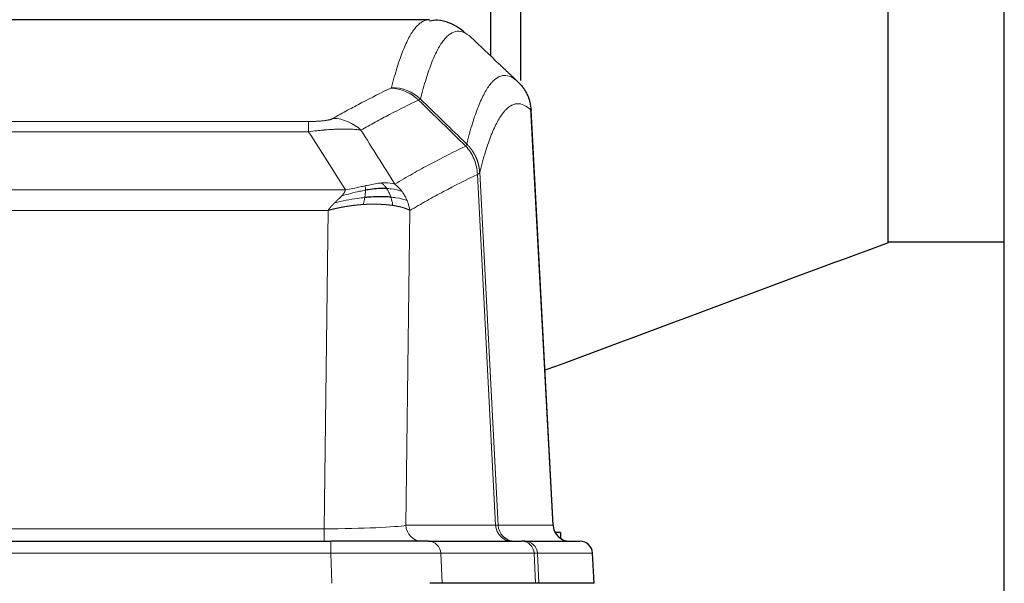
# Model space of a CAD drawing. Header units: inches. Extents: x 0 to 20790, y -12 to 14700.
# Tile 120 of 184: x 5709 to 5943, y 12095 to 12229. Entities that reach past the tile are written whole.
import ezdxf

# ---------------------------------------------------------------- set-up
doc = ezdxf.new("R2010")
doc.units = ezdxf.units.IN
doc.layers.add('1', color=7, linetype='Continuous', true_color=0xffffff)

msp = doc.modelspace()

# ---------------------------------------------------------------- linework, layer by layer
at = {"layer": '1', "color": 2, "linetype": 'Continuous', "lineweight": 25}
for p, q in [((5942.725, 11829.63), (5942.725, 12629.63)), ((5915.115, 12175.499), (5915.115, 12264.761)), ((5820.725, 12219.829), (5820.725, 12250.132)), ((5827.725, 12250.127), (5827.725, 12214.058)), ((5806.079, 12228.525), (5543.371, 12228.525)), ((5835.501, 12108.312), (5830.23, 12207.449)), ((5915.115, 12175.68), (5942.725, 12175.68)), ((5837.225, 12106.63), (5835.959, 12106.63)), ((5837.225, 12106.63), (5837.225, 12105.222)), ((5566.815, 12104.525), (5782.635, 12104.525)), ((5805.89, 12104.525), (5782.635, 12104.525)), ((5805.89, 12104.525), (5828.064, 12104.525)), ((5828.761, 12104.525), (5828.064, 12104.525)), ((5828.761, 12104.525), (5841.872, 12104.525)), ((5845.263, 12094.525), (5844.883, 12101.684)), ((5809.09, 12094.525), (5806.195, 12094.525)), ((5831.344, 12094.525), (5809.09, 12094.525)), ((5832.129, 12094.525), (5831.344, 12094.525)), ((5845.247, 12094.525), (5832.129, 12094.525))]:
    msp.add_line(p, q, dxfattribs=at)
at = {"layer": '1', "color": 110, "linetype": 'Continuous', "lineweight": 13}
for p, q in [((5835.488, 12108.315), (5830.241, 12207.011)), ((5572.053, 12204.318), (5777.396, 12204.318)), ((5777.396, 12201.901), (5777.396, 12204.318)), ((5777.396, 12201.901), (5572.053, 12201.901)), ((5821.841, 12108.315), (5817.489, 12191.707)), ((5818.046, 12192.184), (5822.422, 12108.315)), ((5563.322, 12188.071), (5786.128, 12188.071)), ((5782.015, 12183.173), (5567.435, 12183.173)), ((5781.046, 12107.489), (5782.015, 12183.173)), ((5801.447, 12183.162), (5800.489, 12108.315)), ((5568.403, 12107.489), (5781.046, 12107.489)), ((5781.046, 12104.525), (5781.046, 12107.489)), ((5800.489, 12108.315), (5821.841, 12108.315)), ((5822.422, 12108.315), (5835.488, 12108.315)), ((5782.635, 12104.525), (5782.635, 12101.682)), ((5782.635, 12101.682), (5566.815, 12101.682)), ((5782.928, 12094.525), (5782.635, 12101.682)), ((5808.797, 12101.682), (5809.09, 12094.525)), ((5830.971, 12101.682), (5808.797, 12101.682)), ((5831.344, 12094.525), (5830.971, 12101.682)), ((5831.755, 12101.682), (5832.129, 12094.525)), ((5844.866, 12101.682), (5831.755, 12101.682)), ((5845.247, 12094.525), (5844.866, 12101.682))]:
    msp.add_line(p, q, dxfattribs=at)
at = {"layer": '1', "color": 2, "linetype": 'Continuous', "lineweight": 25}
msp.add_arc((5841.887, 12101.525), 3, 3.90603, 90, dxfattribs=at)
at = {"layer": '1', "color": 110, "linetype": 'Continuous', "lineweight": 13}
for centre, major_axis, ratio, start_param, end_param in [((5796.904, 12202.307), (-4.281, 9.037), 0.9659395, 5.0815715, 5.8272089), ((5797.092, 12202.468), (-9.695, 2.45), 0.9931439, 4.2008878, 4.9582972), ((5783.243, 12195.161), (4.97, -8.677), 0.9635717, 1.8622888, 2.6052468), ((5781.126, 12108.525), (20.002, 0.052), 0.0517476, 4.708281, 6.0295934), ((5804.365, 12108.525), (0, 4), 0.9702957, 1.6231562, 3.1415927), ((5802.396, 12108.525), (-20.038, 0.208), 0.001459, 2.8976729, 3.1068244), ((5825.717, 12108.525), (0, -4), 0.9702957, 4.7647489, 6.2831853), ((5826.414, 12108.525), (0, -4), 0.9993908, 4.7647489, 6.2831853), ((5805.89, 12101.525), (0, -3), 0.9702957, 1.6231562, 3.1415927), ((5828.064, 12101.525), (0, -3), 0.9702957, 1.6231562, 3.1415927), ((5828.761, 12101.525), (0, -3), 0.9993908, 1.6231562, 3.1415927), ((5841.872, 12101.525), (0, -3), 0.9993908, 1.6231562, 3.1415927), ((5782.584, 12101.525), (27.018, 0.123), 0.0058026, 0.2445567, 1.5688664), ((5804.743, 12101.525), (27.029, 0.156), 0.000812, 0.0348973, 0.2440487)]:
    msp.add_ellipse(centre, major_axis=major_axis, ratio=ratio, start_param=start_param, end_param=end_param, dxfattribs=at)
at = {"layer": '1', "color": 2, "linetype": 'Continuous', "lineweight": 25}
msp.add_ellipse((5839.481, 12108.525), major_axis=(0, -4), ratio=0.9993908, start_param=4.7647489, end_param=6.2831853, dxfattribs=at)
at = {"layer": '1', "color": 110, "linetype": 'Continuous', "lineweight": 13}
for points, knots in [([(5797.092, 12212.404), (5797.529, 12214.143), (5798.42, 12217.339), (5799.34, 12219.973), (5800.042, 12221.738), (5800.278, 12222.292), (5800.754, 12223.328), (5800.994, 12223.811), (5801.719, 12225.154), (5802.211, 12225.909), (5802.834, 12226.676), (5802.959, 12226.82), (5803.211, 12227.092), (5803.589, 12227.473), (5803.972, 12227.774), (5804.742, 12228.271), (5805.355, 12228.495), (5805.978, 12228.525), (5806.072, 12228.525)], [0, 0, 0, 0, 0.1619138, 0.3238276, 0.3238276, 0.4047846, 0.4047846, 0.4857415, 0.4857415, 0.6476553, 0.6476553, 0.6881337, 0.6881337, 0.7286122, 0.8095691, 0.8095691, 0.9714829, 1, 1, 1, 1]), ([(5815.933, 12224.378), (5815.375, 12224.891), (5814.273, 12225.634), (5812.664, 12225.906), (5811.62, 12225.524), (5810.848, 12225.026), (5810.465, 12224.724), (5810.086, 12224.343), (5809.835, 12224.072), (5809.709, 12223.927), (5809.085, 12223.16), (5808.593, 12222.406), (5807.867, 12221.063), (5807.627, 12220.581), (5807.15, 12219.545), (5806.914, 12218.992), (5806.211, 12217.229), (5805.289, 12214.596), (5804.398, 12211.402), (5803.959, 12209.665)], [0, 0, 0, 0, 0.125, 0.25, 0.375, 0.375, 0.4375, 0.46875, 0.46875, 0.5, 0.5, 0.625, 0.625, 0.6875, 0.6875, 0.75, 0.75, 0.875, 1, 1, 1, 1]), ([(5814.956, 12198.95), (5815.012, 12199.173), (5815.068, 12199.393), (5815.18, 12199.829), (5815.348, 12200.477), (5815.744, 12201.94), (5816.087, 12203.112), (5816.781, 12205.346), (5817.721, 12208.033), (5819.179, 12211.19), (5820.184, 12212.713), (5820.758, 12213.405), (5820.822, 12213.48), (5820.95, 12213.625), (5821.142, 12213.835), (5821.594, 12214.278), (5821.985, 12214.575), (5822.314, 12214.777), (5822.379, 12214.815), (5822.511, 12214.887), (5822.71, 12214.988), (5823.175, 12215.175), (5823.577, 12215.253), (5824.389, 12215.3), (5825.486, 12215.07), (5826.614, 12214.255), (5827.185, 12213.701)], [0, 0, 0, 0, 0.015625, 0.015625, 0.03125, 0.0625, 0.125, 0.125, 0.25, 0.375, 0.5, 0.5, 0.515625, 0.515625, 0.53125, 0.5625, 0.625, 0.625, 0.640625, 0.640625, 0.65625, 0.6875, 0.75, 0.75, 0.875, 1, 1, 1, 1]), ([(5783.243, 12205.067), (5784.377, 12205.72), (5785.512, 12206.358), (5787.785, 12207.608), (5788.922, 12208.22), (5792.338, 12210.014), (5794.619, 12211.155), (5796.904, 12212.242)], [0, 0, 0, 0, 0.25, 0.25, 0.5, 0.5, 1, 1, 1, 1]), ([(5797.092, 12212.404), (5797.085, 12212.376), (5797.066, 12212.349), (5797.004, 12212.295), (5796.96, 12212.269), (5796.904, 12212.242)], [0, 0, 0, 0, 0.5, 0.5, 1, 1, 1, 1]), ([(5803.501, 12209.425), (5801.212, 12208.337), (5798.928, 12207.194), (5795.509, 12205.398), (5794.37, 12204.786), (5792.095, 12203.534), (5790.958, 12202.895), (5789.823, 12202.242)], [0, 0, 0, 0, 0.5, 0.5, 0.75, 0.75, 1, 1, 1, 1]), ([(5830.241, 12207.011), (5829.671, 12207.556), (5828.546, 12208.356), (5827.452, 12208.573), (5826.643, 12208.518), (5826.241, 12208.435), (5825.777, 12208.244), (5825.58, 12208.142), (5825.448, 12208.069), (5825.382, 12208.03), (5825.055, 12207.825), (5824.664, 12207.525), (5824.214, 12207.079), (5824.022, 12206.867), (5823.895, 12206.722), (5823.831, 12206.647), (5823.258, 12205.951), (5822.257, 12204.423), (5820.803, 12201.262), (5819.396, 12197.232), (5818.49, 12193.964), (5818.046, 12192.184)], [0, 0, 0, 0, 0.125, 0.25, 0.25, 0.3125, 0.34375, 0.359375, 0.359375, 0.375, 0.375, 0.4375, 0.46875, 0.484375, 0.484375, 0.5, 0.5, 0.625, 0.75, 0.875, 1, 1, 1, 1]), ([(5783.243, 12205.067), (5783.222, 12205.055), (5783.2, 12205.043), (5783.154, 12205.019), (5783.13, 12205.007), (5783.054, 12204.971), (5783, 12204.948), (5782.882, 12204.901), (5782.819, 12204.878), (5782.682, 12204.832), (5782.609, 12204.81), (5782.451, 12204.765), (5782.367, 12204.743), (5782.232, 12204.711), (5782.185, 12204.7), (5782.089, 12204.679), (5782.039, 12204.668), (5781.885, 12204.637), (5781.777, 12204.617), (5781.55, 12204.578), (5781.43, 12204.559), (5781.24, 12204.532), (5781.143, 12204.519), (5781.042, 12204.506), (5780.974, 12204.498), (5780.939, 12204.494), (5780.765, 12204.473), (5780.62, 12204.458), (5780.173, 12204.416), (5779.857, 12204.392), (5779.437, 12204.369), (5779.351, 12204.364), (5779.178, 12204.356), (5779.091, 12204.352), (5778.83, 12204.341), (5778.654, 12204.336), (5778.299, 12204.327), (5778.12, 12204.323), (5777.76, 12204.319), (5777.579, 12204.318), (5777.396, 12204.318)], [0, 0, 0, 0, 0.03125, 0.03125, 0.0625, 0.0625, 0.125, 0.125, 0.1875, 0.1875, 0.25, 0.25, 0.3125, 0.3125, 0.34375, 0.34375, 0.375, 0.375, 0.4375, 0.4375, 0.5, 0.5, 0.53125, 0.546875, 0.546875, 0.5625, 0.5625, 0.625, 0.625, 0.75, 0.75, 0.78125, 0.78125, 0.8125, 0.8125, 0.875, 0.875, 0.9375, 0.9375, 1, 1, 1, 1]), ([(5789.823, 12202.242), (5789.525, 12202.298), (5789.199, 12202.346), (5788.486, 12202.425), (5788.1, 12202.457), (5787.471, 12202.492), (5787.199, 12202.504), (5786.914, 12202.513), (5786.799, 12202.516), (5786.741, 12202.518), (5786.565, 12202.521), (5786.447, 12202.523), (5785.844, 12202.53), (5785.335, 12202.526), (5784.663, 12202.51), (5784.527, 12202.506), (5784.32, 12202.499), (5784.25, 12202.496), (5784.111, 12202.491), (5784.04, 12202.488), (5783.688, 12202.474), (5783.401, 12202.46), (5782.525, 12202.411), (5781.921, 12202.369), (5781.217, 12202.31), (5781.138, 12202.304), (5780.981, 12202.29), (5780.901, 12202.283), (5780.664, 12202.262), (5780.504, 12202.247), (5780.024, 12202.202), (5779.702, 12202.169), (5778.727, 12202.065), (5778.066, 12201.987), (5777.396, 12201.901)], [0, 0, 0, 0, 0.125, 0.125, 0.25, 0.25, 0.3125, 0.328125, 0.328125, 0.34375, 0.34375, 0.375, 0.375, 0.5, 0.5, 0.53125, 0.53125, 0.546875, 0.546875, 0.5625, 0.5625, 0.625, 0.625, 0.75, 0.75, 0.765625, 0.765625, 0.78125, 0.78125, 0.8125, 0.8125, 0.875, 0.875, 1, 1, 1, 1]), ([(5814.956, 12198.95), (5814.935, 12198.902), (5814.92, 12198.825), (5814.862, 12198.652), (5814.819, 12198.556), (5814.744, 12198.467)], [0, 0, 0, 0, 0.5, 0.5, 1, 1, 1, 1]), ([(5814.956, 12198.95), (5814.969, 12198.938), (5814.994, 12198.913), (5815.032, 12198.876), (5815.07, 12198.838), (5815.108, 12198.8), (5815.147, 12198.761), (5815.185, 12198.722), (5815.224, 12198.682), (5815.262, 12198.641), (5815.301, 12198.6), (5815.34, 12198.559), (5815.379, 12198.517), (5815.418, 12198.474), (5815.457, 12198.431), (5815.496, 12198.387), (5815.535, 12198.343), (5815.574, 12198.298), (5815.613, 12198.253), (5815.652, 12198.207), (5815.692, 12198.16), (5815.731, 12198.113), (5815.77, 12198.065), (5815.809, 12198.017), (5815.848, 12197.968), (5815.888, 12197.918), (5815.927, 12197.868), (5815.966, 12197.818), (5816.005, 12197.766), (5816.044, 12197.714), (5816.083, 12197.662), (5816.122, 12197.609), (5816.161, 12197.555), (5816.199, 12197.501), (5816.238, 12197.446), (5816.276, 12197.39), (5816.315, 12197.334), (5816.353, 12197.277), (5816.391, 12197.219), (5816.429, 12197.161), (5816.467, 12197.102), (5816.505, 12197.043), (5816.542, 12196.983), (5816.579, 12196.922), (5816.616, 12196.861), (5816.653, 12196.799), (5816.69, 12196.736), (5816.726, 12196.672), (5816.763, 12196.608), (5816.799, 12196.544), (5816.834, 12196.479), (5816.87, 12196.413), (5816.905, 12196.346), (5816.94, 12196.279), (5816.974, 12196.211), (5817.009, 12196.142), (5817.043, 12196.073), (5817.076, 12196.003), (5817.11, 12195.932), (5817.145, 12195.856), (5817.182, 12195.774), (5817.22, 12195.687), (5817.258, 12195.6), (5817.294, 12195.512), (5817.33, 12195.424), (5817.365, 12195.335), (5817.399, 12195.246), (5817.433, 12195.157), (5817.465, 12195.068), (5817.497, 12194.978), (5817.528, 12194.888), (5817.558, 12194.798), (5817.587, 12194.707), (5817.616, 12194.616), (5817.643, 12194.525), (5817.67, 12194.433), (5817.695, 12194.342), (5817.72, 12194.25), (5817.744, 12194.158), (5817.767, 12194.065), (5817.79, 12193.973), (5817.811, 12193.88), (5817.832, 12193.787), (5817.851, 12193.694), (5817.87, 12193.6), (5817.888, 12193.507), (5817.905, 12193.413), (5817.921, 12193.319), (5817.936, 12193.225), (5817.951, 12193.131), (5817.964, 12193.037), (5817.977, 12192.943), (5817.989, 12192.848), (5817.999, 12192.753), (5818.009, 12192.659), (5818.018, 12192.564), (5818.027, 12192.469), (5818.034, 12192.374), (5818.04, 12192.279), (5818.044, 12192.216), (5818.046, 12192.184)], [0, 0, 0, 0, 0.0069372, 0.0139334, 0.0209887, 0.028103, 0.0352764, 0.0425088, 0.0498003, 0.0571509, 0.0645605, 0.0720292, 0.0795569, 0.0871437, 0.0947896, 0.1024945, 0.1102584, 0.1180815, 0.1259636, 0.1339048, 0.141905, 0.1499643, 0.1580827, 0.1662601, 0.1744966, 0.1827922, 0.1911468, 0.1995605, 0.2080333, 0.2165651, 0.225156, 0.233806, 0.2425151, 0.2512832, 0.2601104, 0.2689967, 0.277942, 0.2869465, 0.29601, 0.3051325, 0.3143142, 0.3235549, 0.3328547, 0.3422136, 0.3516315, 0.3611085, 0.3706446, 0.3802398, 0.3898941, 0.3996074, 0.4093798, 0.4192113, 0.4291019, 0.4390515, 0.4490602, 0.459128, 0.4692549, 0.4794409, 0.4896859, 0.4999901, 0.5124905, 0.524991, 0.5374914, 0.5499918, 0.5624922, 0.5749926, 0.587493, 0.5999934, 0.6124937, 0.6249941, 0.6374944, 0.6499948, 0.6624951, 0.6749954, 0.6874957, 0.699996, 0.7124963, 0.7249966, 0.7374968, 0.7499971, 0.7624973, 0.7749976, 0.7874978, 0.799998, 0.8124982, 0.8249984, 0.8374986, 0.8499988, 0.8624989, 0.8749991, 0.8874992, 0.8999993, 0.9124995, 0.9249996, 0.9374997, 0.9499998, 0.9624998, 0.9749999, 0.9875, 1, 1, 1, 1]), ([(5797.89, 12189.448), (5799.288, 12190.282), (5800.688, 12191.095), (5803.49, 12192.68), (5804.893, 12193.453), (5809.106, 12195.707), (5811.922, 12197.128), (5814.744, 12198.467)], [0, 0, 0, 0, 0.25, 0.25, 0.5, 0.5, 1, 1, 1, 1]), ([(5814.744, 12198.467), (5815.153, 12198.023), (5815.526, 12197.537), (5816.184, 12196.5), (5816.469, 12195.948), (5816.941, 12194.795), (5817.127, 12194.195), (5817.39, 12192.966), (5817.468, 12192.338), (5817.489, 12191.707)], [0, 0, 0, 0, 0.25, 0.25, 0.5, 0.5, 0.75, 0.75, 1, 1, 1, 1]), ([(5817.489, 12191.707), (5814.804, 12190.432), (5812.124, 12189.082), (5808.113, 12186.946), (5806.778, 12186.215), (5804.11, 12184.717), (5802.777, 12183.949), (5801.447, 12183.162)], [0, 0, 0, 0, 0.5, 0.5, 0.75, 0.75, 1, 1, 1, 1]), ([(5818.046, 12192.184), (5818.045, 12192.183), (5818.044, 12192.178), (5818.04, 12192.168), (5818.033, 12192.151), (5818.022, 12192.127), (5818.003, 12192.097), (5817.974, 12192.06), (5817.933, 12192.016), (5817.889, 12191.978), (5817.85, 12191.948), (5817.825, 12191.929), (5817.799, 12191.911), (5817.772, 12191.892), (5817.745, 12191.873), (5817.717, 12191.854), (5817.689, 12191.836), (5817.66, 12191.817), (5817.632, 12191.798), (5817.603, 12191.78), (5817.574, 12191.762), (5817.546, 12191.744), (5817.518, 12191.726), (5817.499, 12191.713), (5817.489, 12191.707)], [0, 0, 0, 0, 0.0092499, 0.0337179, 0.073404, 0.128308, 0.1984299, 0.2837694, 0.3843264, 0.5001005, 0.5424888, 0.5838484, 0.6241794, 0.6634821, 0.7017567, 0.7390032, 0.7752221, 0.8104134, 0.8445775, 0.8777146, 0.909825, 0.9409091, 0.9709673, 1, 1, 1, 1]), ([(5794.715, 12189.71), (5794.565, 12189.697), (5794.414, 12189.681), (5793.799, 12189.61), (5793.32, 12189.536), (5792.326, 12189.354), (5791.811, 12189.248), (5791.104, 12189.094), (5790.926, 12189.054), (5790.745, 12189.014)], [0, 0, 0, 0, 0.125, 0.125, 0.5, 0.5, 0.875, 0.875, 1, 1, 1, 1]), ([(5797.89, 12189.448), (5797.197, 12189.673), (5796.431, 12189.767), (5795.304, 12189.751), (5795.014, 12189.736), (5794.715, 12189.71)], [0, 0, 0, 0, 0.75, 0.75, 1, 1, 1, 1]), ([(5795.939, 12188.387), (5795.84, 12188.537), (5795.739, 12188.679), (5795.482, 12189.007), (5795.325, 12189.181), (5795.014, 12189.482), (5794.861, 12189.608), (5794.715, 12189.71)], [0, 0, 0, 0, 0.25, 0.25, 0.625, 0.625, 1, 1, 1, 1]), ([(5799.597, 12187.641), (5799.474, 12187.807), (5799.346, 12187.97), (5799.014, 12188.367), (5798.803, 12188.597), (5798.362, 12189.038), (5798.131, 12189.248), (5797.89, 12189.448)], [0, 0, 0, 0, 0.25, 0.25, 0.625, 0.625, 1, 1, 1, 1]), ([(5785.257, 12186.627), (5785.265, 12186.636), (5785.281, 12186.653), (5785.304, 12186.679), (5785.328, 12186.704), (5785.351, 12186.73), (5785.373, 12186.755), (5785.396, 12186.78), (5785.418, 12186.806), (5785.439, 12186.831), (5785.46, 12186.855), (5785.481, 12186.88), (5785.502, 12186.905), (5785.522, 12186.929), (5785.542, 12186.954), (5785.562, 12186.978), (5785.581, 12187.002), (5785.6, 12187.026), (5785.619, 12187.05), (5785.637, 12187.073), (5785.655, 12187.097), (5785.673, 12187.12), (5785.69, 12187.144), (5785.707, 12187.167), (5785.724, 12187.19), (5785.74, 12187.213), (5785.756, 12187.236), (5785.772, 12187.259), (5785.787, 12187.281), (5785.802, 12187.304), (5785.817, 12187.326), (5785.831, 12187.348), (5785.846, 12187.371), (5785.859, 12187.393), (5785.873, 12187.414), (5785.886, 12187.436), (5785.898, 12187.458), (5785.911, 12187.479), (5785.923, 12187.501), (5785.934, 12187.522), (5785.946, 12187.543), (5785.957, 12187.564), (5785.968, 12187.585), (5785.978, 12187.606), (5785.988, 12187.627), (5785.998, 12187.647), (5786.007, 12187.668), (5786.016, 12187.688), (5786.025, 12187.708), (5786.033, 12187.728), (5786.041, 12187.748), (5786.049, 12187.768), (5786.056, 12187.788), (5786.063, 12187.808), (5786.07, 12187.827), (5786.077, 12187.847), (5786.083, 12187.866), (5786.088, 12187.885), (5786.094, 12187.904), (5786.099, 12187.923), (5786.104, 12187.942), (5786.108, 12187.961), (5786.112, 12187.98), (5786.116, 12187.998), (5786.119, 12188.016), (5786.122, 12188.035), (5786.125, 12188.053), (5786.127, 12188.065), (5786.128, 12188.071)], [0, 0, 0, 0, 0.0185022, 0.0368847, 0.0551481, 0.073293, 0.0913199, 0.1092294, 0.1270222, 0.1446988, 0.1622598, 0.1797059, 0.1970378, 0.2142561, 0.2313614, 0.2483544, 0.265236, 0.2820066, 0.2986672, 0.3152184, 0.331661, 0.3479958, 0.3642235, 0.380345, 0.3963611, 0.4122725, 0.4280803, 0.4437851, 0.459388, 0.4748898, 0.4902915, 0.5055939, 0.5207981, 0.535905, 0.5509156, 0.565831, 0.5806521, 0.5953801, 0.6100159, 0.6245607, 0.6390157, 0.6533819, 0.6676604, 0.6818526, 0.6959596, 0.7099825, 0.7239227, 0.7377815, 0.75156, 0.7652597, 0.7788818, 0.7924277, 0.8058989, 0.8192966, 0.8326224, 0.8458776, 0.8590638, 0.8721825, 0.8852351, 0.8982233, 0.9111485, 0.9240124, 0.9368166, 0.9495628, 0.9622525, 0.9748874, 0.9874694, 1, 1, 1, 1]), ([(5790.896, 12187.982), (5790.438, 12187.903), (5789.974, 12187.815), (5788.104, 12187.425), (5786.667, 12187.049), (5785.257, 12186.627)], [0, 0, 0, 0, 0.25, 0.25, 1, 1, 1, 1]), ([(5790.745, 12189.014), (5790.385, 12188.934), (5790.018, 12188.851), (5788.524, 12188.516), (5787.348, 12188.26), (5786.128, 12188.071)], [0, 0, 0, 0, 0.25, 0.25, 1, 1, 1, 1]), ([(5790.727, 12186.24), (5790.739, 12186.317), (5790.751, 12186.394), (5790.795, 12186.704), (5790.824, 12186.936), (5790.868, 12187.381), (5790.883, 12187.593), (5790.893, 12187.856), (5790.895, 12187.92), (5790.896, 12187.982)], [0, 0, 0, 0, 0.125, 0.125, 0.5, 0.5, 0.875, 0.875, 1, 1, 1, 1]), ([(5790.896, 12187.982), (5790.897, 12188.105), (5790.896, 12188.221), (5790.882, 12188.487), (5790.866, 12188.624), (5790.818, 12188.853), (5790.786, 12188.945), (5790.745, 12189.014)], [0, 0, 0, 0, 0.25, 0.25, 0.625, 0.625, 1, 1, 1, 1]), ([(5799.597, 12187.641), (5798.899, 12187.973), (5798.028, 12188.197), (5796.667, 12188.349), (5796.311, 12188.374), (5795.939, 12188.387)], [0, 0, 0, 0, 0.75, 0.75, 1, 1, 1, 1]), ([(5796.925, 12186.325), (5796.894, 12186.415), (5796.862, 12186.506), (5796.727, 12186.87), (5796.614, 12187.142), (5796.365, 12187.667), (5796.229, 12187.92), (5796.037, 12188.236), (5795.988, 12188.313), (5795.939, 12188.387)], [0, 0, 0, 0, 0.125, 0.125, 0.5, 0.5, 0.875, 0.875, 1, 1, 1, 1]), ([(5800.808, 12185.501), (5800.769, 12185.595), (5800.728, 12185.689), (5800.561, 12186.062), (5800.422, 12186.337), (5800.118, 12186.873), (5799.954, 12187.135), (5799.719, 12187.474), (5799.659, 12187.558), (5799.597, 12187.641)], [0, 0, 0, 0, 0.125, 0.125, 0.5, 0.5, 0.875, 0.875, 1, 1, 1, 1]), ([(5782.015, 12183.173), (5782.02, 12183.181), (5782.031, 12183.198), (5782.047, 12183.224), (5782.064, 12183.25), (5782.081, 12183.276), (5782.098, 12183.302), (5782.116, 12183.329), (5782.134, 12183.355), (5782.153, 12183.382), (5782.172, 12183.41), (5782.191, 12183.437), (5782.211, 12183.465), (5782.231, 12183.493), (5782.252, 12183.521), (5782.273, 12183.55), (5782.294, 12183.578), (5782.316, 12183.607), (5782.338, 12183.636), (5782.361, 12183.666), (5782.384, 12183.695), (5782.407, 12183.725), (5782.431, 12183.755), (5782.455, 12183.785), (5782.479, 12183.816), (5782.504, 12183.846), (5782.53, 12183.877), (5782.555, 12183.908), (5782.581, 12183.94), (5782.608, 12183.971), (5782.635, 12184.003), (5782.662, 12184.035), (5782.69, 12184.067), (5782.718, 12184.099), (5782.746, 12184.132), (5782.775, 12184.165), (5782.804, 12184.198), (5782.834, 12184.231), (5782.864, 12184.264), (5782.894, 12184.298), (5782.925, 12184.332), (5782.956, 12184.366), (5782.988, 12184.4), (5783.02, 12184.434), (5783.052, 12184.469), (5783.085, 12184.504), (5783.118, 12184.539), (5783.152, 12184.574), (5783.186, 12184.609), (5783.22, 12184.644), (5783.255, 12184.68), (5783.29, 12184.716), (5783.326, 12184.752), (5783.362, 12184.788), (5783.398, 12184.825), (5783.435, 12184.861), (5783.472, 12184.898), (5783.509, 12184.935), (5783.547, 12184.972), (5783.573, 12184.997), (5783.586, 12185.009)], [0, 0, 0, 0, 0.0121901, 0.0245516, 0.0370849, 0.0497905, 0.0626689, 0.0757204, 0.0889455, 0.1023447, 0.1159182, 0.1296666, 0.14359, 0.1576889, 0.1719636, 0.1864145, 0.2010418, 0.2158458, 0.2308268, 0.2459852, 0.261321, 0.2768347, 0.2925265, 0.3083966, 0.3244452, 0.3406727, 0.357079, 0.3736646, 0.3904296, 0.4073742, 0.4244986, 0.4418029, 0.4592875, 0.4769523, 0.4947976, 0.5128236, 0.5310305, 0.5494183, 0.5679872, 0.5867374, 0.605669, 0.6247822, 0.644077, 0.6635537, 0.6832123, 0.7030529, 0.7230758, 0.7432809, 0.7636685, 0.7842385, 0.8049912, 0.8259267, 0.8470449, 0.8683461, 0.8898303, 0.9114976, 0.9333482, 0.955382, 0.9775993, 1, 1, 1, 1]), ([(5783.586, 12185.009), (5783.6, 12185.023), (5783.628, 12185.05), (5783.669, 12185.09), (5783.71, 12185.129), (5783.749, 12185.167), (5783.788, 12185.204), (5783.825, 12185.24), (5783.862, 12185.275), (5783.897, 12185.308), (5783.931, 12185.341), (5783.964, 12185.372), (5783.996, 12185.403), (5784.027, 12185.432), (5784.057, 12185.461), (5784.086, 12185.488), (5784.114, 12185.514), (5784.141, 12185.539), (5784.167, 12185.564), (5784.192, 12185.587), (5784.215, 12185.609), (5784.238, 12185.63), (5784.259, 12185.65), (5784.28, 12185.669), (5784.299, 12185.688), (5784.318, 12185.705), (5784.335, 12185.721), (5784.351, 12185.736), (5784.367, 12185.75), (5784.381, 12185.763), (5784.394, 12185.776), (5784.406, 12185.787), (5784.417, 12185.797), (5784.427, 12185.806), (5784.436, 12185.814), (5784.444, 12185.822), (5784.45, 12185.828), (5784.456, 12185.833), (5784.461, 12185.838), (5784.473, 12185.85), (5784.494, 12185.869), (5784.523, 12185.897), (5784.552, 12185.924), (5784.58, 12185.951), (5784.608, 12185.978), (5784.636, 12186.004), (5784.663, 12186.03), (5784.69, 12186.056), (5784.717, 12186.082), (5784.743, 12186.108), (5784.769, 12186.133), (5784.795, 12186.158), (5784.82, 12186.182), (5784.845, 12186.207), (5784.869, 12186.231), (5784.894, 12186.255), (5784.918, 12186.279), (5784.941, 12186.302), (5784.965, 12186.326), (5784.988, 12186.349), (5785.01, 12186.372), (5785.033, 12186.394), (5785.055, 12186.417), (5785.077, 12186.439), (5785.098, 12186.46), (5785.119, 12186.482), (5785.14, 12186.504), (5785.16, 12186.525), (5785.18, 12186.546), (5785.2, 12186.566), (5785.219, 12186.587), (5785.238, 12186.607), (5785.251, 12186.621), (5785.257, 12186.627)], [0, 0, 0, 0, 0.0247661, 0.0489206, 0.0724636, 0.0953949, 0.1177147, 0.1394229, 0.1605195, 0.1810045, 0.2008779, 0.2201398, 0.23879, 0.2568287, 0.2742558, 0.2910713, 0.3072753, 0.3228676, 0.3378484, 0.3522176, 0.3659752, 0.3791212, 0.3916556, 0.4035785, 0.4148897, 0.4255894, 0.4356775, 0.445154, 0.454019, 0.4622723, 0.4699141, 0.4769443, 0.4833629, 0.48917, 0.4943654, 0.4989493, 0.5029216, 0.5062824, 0.5090316, 0.5111692, 0.5284651, 0.5456049, 0.5625886, 0.5794163, 0.5960881, 0.612604, 0.6289642, 0.6451687, 0.6612176, 0.6771111, 0.6928491, 0.7084319, 0.7238594, 0.7391318, 0.7542492, 0.7692118, 0.7840195, 0.7986726, 0.8131712, 0.8275153, 0.8417051, 0.8557408, 0.8696224, 0.8833501, 0.8969241, 0.9103445, 0.9236114, 0.936725, 0.9496856, 0.9624932, 0.975148, 0.9876502, 1, 1, 1, 1]), ([(5790.727, 12186.24), (5790.149, 12186.186), (5789.561, 12186.12), (5787.187, 12185.808), (5785.358, 12185.461), (5783.586, 12185.009)], [0, 0, 0, 0, 0.25, 0.25, 1, 1, 1, 1]), ([(5790.412, 12184.589), (5790.446, 12184.752), (5790.485, 12184.937), (5790.567, 12185.34), (5790.61, 12185.557), (5790.677, 12185.931), (5790.703, 12186.085), (5790.727, 12186.24)], [0, 0, 0, 0, 0.375, 0.375, 0.75, 0.75, 1, 1, 1, 1]), ([(5797.415, 12184.364), (5797.4, 12184.366), (5797.371, 12184.37), (5797.327, 12184.376), (5797.282, 12184.383), (5797.238, 12184.389), (5797.194, 12184.395), (5797.149, 12184.401), (5797.104, 12184.407), (5797.059, 12184.413), (5797.014, 12184.419), (5796.969, 12184.425), (5796.924, 12184.431), (5796.879, 12184.436), (5796.834, 12184.442), (5796.788, 12184.448), (5796.743, 12184.453), (5796.697, 12184.458), (5796.651, 12184.464), (5796.606, 12184.469), (5796.56, 12184.474), (5796.514, 12184.479), (5796.468, 12184.484), (5796.421, 12184.489), (5796.375, 12184.494), (5796.329, 12184.499), (5796.283, 12184.504), (5796.236, 12184.508), (5796.19, 12184.513), (5796.143, 12184.518), (5796.096, 12184.522), (5796.049, 12184.527), (5796.003, 12184.531), (5795.956, 12184.535), (5795.909, 12184.539), (5795.862, 12184.543), (5795.815, 12184.548), (5795.767, 12184.552), (5795.72, 12184.555), (5795.673, 12184.559), (5795.625, 12184.563), (5795.578, 12184.567), (5795.53, 12184.571), (5795.483, 12184.574), (5795.435, 12184.578), (5795.387, 12184.581), (5795.34, 12184.584), (5795.292, 12184.588), (5795.244, 12184.591), (5795.196, 12184.594), (5795.148, 12184.597), (5795.1, 12184.6), (5795.052, 12184.603), (5795.004, 12184.606), (5794.956, 12184.609), (5794.908, 12184.612), (5794.859, 12184.614), (5794.811, 12184.617), (5794.763, 12184.62), (5794.714, 12184.622), (5794.666, 12184.625), (5794.618, 12184.627), (5794.569, 12184.629), (5794.521, 12184.631), (5794.472, 12184.634), (5794.423, 12184.636), (5794.375, 12184.638), (5794.326, 12184.64), (5794.277, 12184.641), (5794.229, 12184.643), (5794.18, 12184.645), (5794.131, 12184.647), (5794.082, 12184.648), (5794.033, 12184.65), (5793.985, 12184.651), (5793.936, 12184.653), (5793.887, 12184.654), (5793.838, 12184.655), (5793.789, 12184.657), (5793.74, 12184.658), (5793.691, 12184.659), (5793.642, 12184.66), (5793.593, 12184.661), (5793.544, 12184.662), (5793.495, 12184.663), (5793.446, 12184.663), (5793.397, 12184.664), (5793.347, 12184.665), (5793.298, 12184.665), (5793.249, 12184.666), (5793.2, 12184.666), (5793.151, 12184.667), (5793.102, 12184.667), (5793.053, 12184.667), (5793.003, 12184.667), (5792.954, 12184.668), (5792.905, 12184.668), (5792.856, 12184.668), (5792.807, 12184.668), (5792.757, 12184.667), (5792.708, 12184.667), (5792.659, 12184.667), (5792.61, 12184.667), (5792.561, 12184.666), (5792.512, 12184.666), (5792.462, 12184.665), (5792.413, 12184.665), (5792.364, 12184.664), (5792.315, 12184.663), (5792.266, 12184.663), (5792.217, 12184.662), (5792.168, 12184.661), (5792.118, 12184.66), (5792.069, 12184.659), (5792.02, 12184.658), (5791.971, 12184.657), (5791.922, 12184.656), (5791.873, 12184.654), (5791.824, 12184.653), (5791.775, 12184.652), (5791.726, 12184.65), (5791.677, 12184.649), (5791.628, 12184.647), (5791.579, 12184.645), (5791.53, 12184.644), (5791.481, 12184.642), (5791.432, 12184.64), (5791.384, 12184.638), (5791.335, 12184.637), (5791.286, 12184.635), (5791.237, 12184.633), (5791.188, 12184.63), (5791.14, 12184.628), (5791.091, 12184.626), (5791.042, 12184.624), (5790.994, 12184.621), (5790.945, 12184.619), (5790.896, 12184.617), (5790.848, 12184.614), (5790.799, 12184.612), (5790.751, 12184.609), (5790.702, 12184.606), (5790.654, 12184.604), (5790.606, 12184.601), (5790.557, 12184.598), (5790.509, 12184.595), (5790.461, 12184.592), (5790.428, 12184.59), (5790.412, 12184.589)], [0, 0, 0, 0, 0.0076941, 0.0153765, 0.0230472, 0.0307061, 0.0383534, 0.045989, 0.0536129, 0.061225, 0.0688255, 0.0764143, 0.0839914, 0.0915567, 0.0991104, 0.1066524, 0.1141827, 0.1217013, 0.1292082, 0.1367034, 0.1441869, 0.1516588, 0.1591189, 0.1665674, 0.1740041, 0.1814292, 0.1888426, 0.1962444, 0.2036344, 0.2110128, 0.2183794, 0.2257344, 0.2330778, 0.2404094, 0.2477294, 0.2550377, 0.2623343, 0.2696193, 0.2768926, 0.2841542, 0.2914041, 0.2986424, 0.305869, 0.313084, 0.3202872, 0.3274789, 0.3346588, 0.3418271, 0.3489838, 0.3561287, 0.3632621, 0.3703837, 0.3774937, 0.3845921, 0.3916788, 0.3987539, 0.4058173, 0.412869, 0.4199092, 0.4269376, 0.4339544, 0.4409596, 0.4479532, 0.454935, 0.4619053, 0.4688639, 0.4758109, 0.4827462, 0.4896699, 0.496582, 0.5034825, 0.5103713, 0.5172485, 0.524114, 0.5309679, 0.5378102, 0.5446409, 0.55146, 0.5582674, 0.5650632, 0.5718474, 0.57862, 0.5853809, 0.5921303, 0.598868, 0.6055941, 0.6123087, 0.6190116, 0.6257029, 0.6323825, 0.6390506, 0.6457071, 0.652352, 0.6589853, 0.665607, 0.672217, 0.6788155, 0.6854024, 0.6919777, 0.6985414, 0.7050935, 0.7116341, 0.718163, 0.7246804, 0.7311862, 0.7376804, 0.744163, 0.750634, 0.7570935, 0.7635413, 0.7699776, 0.7764024, 0.7828155, 0.7892171, 0.7956072, 0.8019856, 0.8083525, 0.8147079, 0.8210516, 0.8273839, 0.8337045, 0.8400136, 0.8463112, 0.8525972, 0.8588716, 0.8651345, 0.8713859, 0.8776257, 0.8838539, 0.8900706, 0.8962758, 0.9024695, 0.9086516, 0.9148221, 0.9209812, 0.9271287, 0.9332646, 0.9393891, 0.945502, 0.9516034, 0.9576933, 0.9637717, 0.9698385, 0.9758938, 0.9819376, 0.9879699, 0.9939907, 1, 1, 1, 1]), ([(5800.808, 12185.501), (5800.195, 12185.786), (5799.3, 12186.027), (5797.77, 12186.243), (5797.36, 12186.289), (5796.925, 12186.325)], [0, 0, 0, 0, 0.75, 0.75, 1, 1, 1, 1]), ([(5797.415, 12184.364), (5797.344, 12184.764), (5797.244, 12185.258), (5797.043, 12185.963), (5796.987, 12186.143), (5796.925, 12186.325)], [0, 0, 0, 0, 0.75, 0.75, 1, 1, 1, 1]), ([(5801.447, 12183.162), (5801.362, 12183.759), (5801.22, 12184.352), (5800.957, 12185.122), (5800.886, 12185.312), (5800.808, 12185.501)], [0, 0, 0, 0, 0.75, 0.75, 1, 1, 1, 1]), ([(5790.412, 12184.589), (5790.391, 12184.588), (5790.347, 12184.585), (5790.282, 12184.581), (5790.217, 12184.576), (5790.152, 12184.572), (5790.087, 12184.567), (5790.022, 12184.563), (5789.957, 12184.558), (5789.892, 12184.553), (5789.827, 12184.548), (5789.762, 12184.543), (5789.696, 12184.537), (5789.631, 12184.532), (5789.566, 12184.527), (5789.501, 12184.521), (5789.436, 12184.516), (5789.37, 12184.51), (5789.305, 12184.504), (5789.24, 12184.498), (5789.175, 12184.492), (5789.109, 12184.486), (5789.044, 12184.479), (5788.979, 12184.473), (5788.914, 12184.467), (5788.849, 12184.46), (5788.783, 12184.453), (5788.718, 12184.447), (5788.653, 12184.44), (5788.588, 12184.433), (5788.522, 12184.426), (5788.457, 12184.418), (5788.392, 12184.411), (5788.327, 12184.404), (5788.262, 12184.396), (5788.196, 12184.389), (5788.131, 12184.381), (5788.066, 12184.373), (5788.001, 12184.365), (5787.936, 12184.357), (5787.871, 12184.349), (5787.806, 12184.341), (5787.741, 12184.332), (5787.676, 12184.324), (5787.611, 12184.315), (5787.546, 12184.307), (5787.481, 12184.298), (5787.416, 12184.289), (5787.351, 12184.28), (5787.286, 12184.271), (5787.221, 12184.262), (5787.156, 12184.253), (5787.091, 12184.244), (5787.027, 12184.234), (5786.962, 12184.225), (5786.897, 12184.215), (5786.832, 12184.205), (5786.768, 12184.195), (5786.703, 12184.186), (5786.639, 12184.176), (5786.574, 12184.165), (5786.509, 12184.155), (5786.445, 12184.145), (5786.381, 12184.134), (5786.316, 12184.124), (5786.252, 12184.113), (5786.187, 12184.103), (5786.123, 12184.092), (5786.059, 12184.081), (5785.995, 12184.07), (5785.931, 12184.059), (5785.867, 12184.048), (5785.803, 12184.036), (5785.739, 12184.025), (5785.675, 12184.013), (5785.611, 12184.002), (5785.547, 12183.99), (5785.483, 12183.978), (5785.419, 12183.967), (5785.356, 12183.955), (5785.292, 12183.943), (5785.228, 12183.93), (5785.165, 12183.918), (5785.101, 12183.906), (5785.038, 12183.893), (5784.975, 12183.881), (5784.911, 12183.868), (5784.848, 12183.855), (5784.785, 12183.843), (5784.722, 12183.83), (5784.659, 12183.817), (5784.596, 12183.804), (5784.533, 12183.791), (5784.47, 12183.777), (5784.407, 12183.764), (5784.344, 12183.75), (5784.282, 12183.737), (5784.219, 12183.723), (5784.156, 12183.709), (5784.094, 12183.696), (5784.032, 12183.682), (5783.969, 12183.668), (5783.907, 12183.654), (5783.845, 12183.639), (5783.783, 12183.625), (5783.721, 12183.611), (5783.659, 12183.596), (5783.597, 12183.582), (5783.535, 12183.567), (5783.473, 12183.552), (5783.411, 12183.538), (5783.35, 12183.523), (5783.288, 12183.508), (5783.227, 12183.493), (5783.165, 12183.477), (5783.104, 12183.462), (5783.043, 12183.447), (5782.982, 12183.431), (5782.921, 12183.416), (5782.86, 12183.4), (5782.799, 12183.385), (5782.738, 12183.369), (5782.677, 12183.353), (5782.617, 12183.337), (5782.556, 12183.321), (5782.496, 12183.305), (5782.435, 12183.288), (5782.375, 12183.272), (5782.315, 12183.256), (5782.254, 12183.239), (5782.194, 12183.223), (5782.134, 12183.206), (5782.075, 12183.189), (5782.035, 12183.178), (5782.015, 12183.173)], [0, 0, 0, 0, 0.0081592, 0.0163092, 0.0244501, 0.0325819, 0.0407045, 0.0488181, 0.0569225, 0.0650178, 0.0731041, 0.0811812, 0.0892493, 0.0973083, 0.1053581, 0.113399, 0.1214307, 0.1294534, 0.137467, 0.1454716, 0.1534671, 0.1614536, 0.169431, 0.1773994, 0.1853588, 0.1933091, 0.2012504, 0.2091827, 0.217106, 0.2250203, 0.2329256, 0.2408219, 0.2487092, 0.2565875, 0.2644568, 0.2723172, 0.2801686, 0.288011, 0.2958444, 0.303669, 0.3114845, 0.3192911, 0.3270888, 0.3348775, 0.3426574, 0.3504282, 0.3581902, 0.3659433, 0.3736874, 0.3814227, 0.389149, 0.3968665, 0.4045751, 0.4122748, 0.4199656, 0.4276476, 0.4353206, 0.4429849, 0.4506403, 0.4582868, 0.4659245, 0.4735534, 0.4811734, 0.4887846, 0.496387, 0.5039805, 0.5115653, 0.5191413, 0.5267084, 0.5342668, 0.5418164, 0.5493572, 0.5568893, 0.5644125, 0.5719271, 0.5794328, 0.5869298, 0.5944181, 0.6018976, 0.6093684, 0.6168305, 0.6242839, 0.6317285, 0.6391644, 0.6465917, 0.6540102, 0.6614201, 0.6688212, 0.6762137, 0.6835975, 0.6909727, 0.6983392, 0.705697, 0.7130462, 0.7203868, 0.7277187, 0.735042, 0.7423567, 0.7496628, 0.7569603, 0.7642491, 0.7715294, 0.7788011, 0.7860642, 0.7933187, 0.8005646, 0.807802, 0.8150309, 0.8222512, 0.8294629, 0.8366661, 0.8438608, 0.851047, 0.8582246, 0.8653938, 0.8725544, 0.8797065, 0.8868502, 0.8939854, 0.9011121, 0.9082303, 0.9153401, 0.9224414, 0.9295343, 0.9366187, 0.9436947, 0.9507623, 0.9578214, 0.9648722, 0.9719145, 0.9789485, 0.985974, 0.9929912, 1, 1, 1, 1]), ([(5801.447, 12183.162), (5801.441, 12183.166), (5801.429, 12183.174), (5801.411, 12183.185), (5801.393, 12183.196), (5801.374, 12183.208), (5801.356, 12183.219), (5801.337, 12183.23), (5801.318, 12183.241), (5801.299, 12183.252), (5801.279, 12183.263), (5801.26, 12183.274), (5801.24, 12183.285), (5801.221, 12183.296), (5801.201, 12183.306), (5801.181, 12183.317), (5801.16, 12183.328), (5801.14, 12183.338), (5801.12, 12183.349), (5801.099, 12183.359), (5801.078, 12183.37), (5801.057, 12183.38), (5801.036, 12183.39), (5801.015, 12183.401), (5800.993, 12183.411), (5800.972, 12183.421), (5800.95, 12183.431), (5800.929, 12183.441), (5800.907, 12183.451), (5800.885, 12183.461), (5800.863, 12183.471), (5800.84, 12183.481), (5800.818, 12183.49), (5800.796, 12183.5), (5800.773, 12183.51), (5800.751, 12183.519), (5800.728, 12183.529), (5800.705, 12183.538), (5800.682, 12183.548), (5800.659, 12183.557), (5800.636, 12183.566), (5800.613, 12183.576), (5800.589, 12183.585), (5800.566, 12183.594), (5800.543, 12183.603), (5800.519, 12183.612), (5800.495, 12183.621), (5800.472, 12183.63), (5800.448, 12183.639), (5800.424, 12183.648), (5800.4, 12183.656), (5800.376, 12183.665), (5800.352, 12183.674), (5800.328, 12183.682), (5800.304, 12183.691), (5800.279, 12183.699), (5800.255, 12183.708), (5800.231, 12183.716), (5800.206, 12183.724), (5800.182, 12183.733), (5800.157, 12183.741), (5800.133, 12183.749), (5800.108, 12183.757), (5800.084, 12183.765), (5800.059, 12183.773), (5800.034, 12183.781), (5800.009, 12183.789), (5799.985, 12183.797), (5799.96, 12183.804), (5799.935, 12183.812), (5799.91, 12183.82), (5799.885, 12183.827), (5799.86, 12183.835), (5799.835, 12183.842), (5799.81, 12183.85), (5799.785, 12183.857), (5799.76, 12183.865), (5799.735, 12183.872), (5799.71, 12183.879), (5799.685, 12183.886), (5799.66, 12183.894), (5799.635, 12183.901), (5799.61, 12183.908), (5799.585, 12183.915), (5799.56, 12183.922), (5799.535, 12183.928), (5799.51, 12183.935), (5799.485, 12183.942), (5799.46, 12183.949), (5799.434, 12183.955), (5799.409, 12183.962), (5799.384, 12183.969), (5799.359, 12183.975), (5799.334, 12183.982), (5799.309, 12183.988), (5799.284, 12183.994), (5799.259, 12184.001), (5799.234, 12184.007), (5799.21, 12184.013), (5799.185, 12184.019), (5799.16, 12184.025), (5799.135, 12184.031), (5799.11, 12184.038), (5799.085, 12184.043), (5799.061, 12184.049), (5799.036, 12184.055), (5799.011, 12184.061), (5798.986, 12184.067), (5798.962, 12184.073), (5798.937, 12184.078), (5798.913, 12184.084), (5798.888, 12184.089), (5798.864, 12184.095), (5798.839, 12184.101), (5798.815, 12184.106), (5798.791, 12184.111), (5798.767, 12184.117), (5798.742, 12184.122), (5798.718, 12184.127), (5798.694, 12184.132), (5798.67, 12184.138), (5798.646, 12184.143), (5798.622, 12184.148), (5798.598, 12184.153), (5798.575, 12184.158), (5798.551, 12184.163), (5798.527, 12184.168), (5798.504, 12184.172), (5798.48, 12184.177), (5798.457, 12184.182), (5798.433, 12184.187), (5798.41, 12184.191), (5798.387, 12184.196), (5798.363, 12184.201), (5798.34, 12184.205), (5798.317, 12184.21), (5798.294, 12184.214), (5798.271, 12184.218), (5798.249, 12184.223), (5798.226, 12184.227), (5798.203, 12184.231), (5798.181, 12184.236), (5798.158, 12184.24), (5798.136, 12184.244), (5798.114, 12184.248), (5798.091, 12184.252), (5798.069, 12184.256), (5798.047, 12184.26), (5798.025, 12184.264), (5798.003, 12184.268), (5797.982, 12184.272), (5797.96, 12184.276), (5797.939, 12184.279), (5797.917, 12184.283), (5797.896, 12184.287), (5797.874, 12184.29), (5797.853, 12184.294), (5797.832, 12184.298), (5797.811, 12184.301), (5797.79, 12184.305), (5797.77, 12184.308), (5797.749, 12184.312), (5797.728, 12184.315), (5797.708, 12184.318), (5797.688, 12184.322), (5797.668, 12184.325), (5797.647, 12184.328), (5797.627, 12184.331), (5797.608, 12184.334), (5797.588, 12184.337), (5797.568, 12184.34), (5797.549, 12184.344), (5797.529, 12184.346), (5797.51, 12184.349), (5797.491, 12184.352), (5797.472, 12184.355), (5797.453, 12184.358), (5797.434, 12184.361), (5797.421, 12184.363), (5797.415, 12184.364)], [0, 0, 0, 0, 0.0080212, 0.0160154, 0.0239827, 0.0319231, 0.0398365, 0.0477229, 0.0555824, 0.0634149, 0.0712205, 0.0789992, 0.0867509, 0.0944756, 0.1021734, 0.1098443, 0.1174881, 0.1251051, 0.1326951, 0.1402581, 0.1477942, 0.1553034, 0.1627856, 0.1702408, 0.1776691, 0.1850704, 0.1924448, 0.1997923, 0.2071128, 0.2144063, 0.2216729, 0.2289126, 0.2361253, 0.243311, 0.2504698, 0.2576016, 0.2647065, 0.2717845, 0.2788355, 0.2858595, 0.2928566, 0.2998268, 0.30677, 0.3136862, 0.3205755, 0.3274379, 0.3342733, 0.3410817, 0.3478632, 0.3546178, 0.3613454, 0.3680461, 0.3747198, 0.3813665, 0.3879863, 0.3945792, 0.4011451, 0.4076841, 0.4141961, 0.4206811, 0.4271393, 0.4335704, 0.4399746, 0.4463519, 0.4527022, 0.4590256, 0.465322, 0.4715915, 0.477834, 0.4840496, 0.4902382, 0.4963999, 0.5025346, 0.5086424, 0.5147232, 0.5207771, 0.526804, 0.532804, 0.5387771, 0.5447232, 0.5506423, 0.5565345, 0.5623997, 0.568238, 0.5740494, 0.5798338, 0.5855912, 0.5913217, 0.5970253, 0.6027019, 0.6083515, 0.6139742, 0.61957, 0.6251388, 0.6306807, 0.6361956, 0.6416836, 0.6471446, 0.6525787, 0.6579858, 0.663366, 0.6687192, 0.6740455, 0.6793448, 0.6846172, 0.6898627, 0.6950812, 0.7002727, 0.7054373, 0.710575, 0.7156857, 0.7207694, 0.7258262, 0.7308561, 0.735859, 0.740835, 0.745784, 0.7507061, 0.7556012, 0.7604694, 0.7653107, 0.7701249, 0.7749123, 0.7796727, 0.7844061, 0.7891127, 0.7937922, 0.7984448, 0.8030705, 0.8076692, 0.812241, 0.8167858, 0.8213037, 0.8257947, 0.8302587, 0.8346957, 0.8391058, 0.843489, 0.8478452, 0.8521745, 0.8564768, 0.8607522, 0.8650006, 0.8692221, 0.8734166, 0.8775842, 0.8817249, 0.8858386, 0.8899254, 0.8939852, 0.8980181, 0.902024, 0.906003, 0.909955, 0.9138802, 0.9177783, 0.9216495, 0.9254938, 0.9293111, 0.9331015, 0.936865, 0.9406015, 0.944311, 0.9479937, 0.9516493, 0.9552781, 0.9588799, 0.9624547, 0.9660026, 0.9695236, 0.9730176, 0.9764847, 0.9799249, 0.9833381, 0.9867243, 0.9900837, 0.993416, 0.9967215, 1, 1, 1, 1])]:
    msp.add_open_spline(points, degree=3, knots=knots, dxfattribs=at)
at = {"layer": '1', "color": 2, "linetype": 'Continuous', "lineweight": 25}
for points, knots in [([(5814.524, 12225.382), (5814.091, 12225.818), (5812.447, 12227.084), (5809.323, 12228.615), (5806.782, 12228.324), (5806.137, 12228.204)], [0, 0, 0, 0, 0.2415131, 0.8152569, 1, 1, 1, 1]), ([(5827.185, 12213.701), (5827.412, 12213.487), (5827.628, 12213.261), (5828.038, 12212.789), (5828.232, 12212.544), (5828.596, 12212.034), (5828.766, 12211.771), (5829.081, 12211.228), (5829.225, 12210.949), (5829.486, 12210.378), (5829.603, 12210.085), (5829.809, 12209.491), (5829.898, 12209.189), (5830.121, 12208.27), (5830.211, 12207.642), (5830.241, 12207.011)], [0, 0, 0, 0, 0.125, 0.125, 0.25, 0.25, 0.375, 0.375, 0.5, 0.5, 0.625, 0.625, 0.75, 0.75, 1, 1, 1, 1]), ([(5795.939, 12188.387), (5795.753, 12188.394), (5795.564, 12188.398), (5794.792, 12188.4), (5794.182, 12188.374), (5792.913, 12188.271), (5792.253, 12188.193), (5791.352, 12188.057), (5791.124, 12188.021), (5790.896, 12187.982)], [0, 0, 0, 0, 0.125, 0.125, 0.5, 0.5, 0.875, 0.875, 1, 1, 1, 1]), ([(5796.925, 12186.325), (5796.707, 12186.343), (5796.484, 12186.358), (5795.566, 12186.41), (5794.824, 12186.427), (5793.26, 12186.408), (5792.436, 12186.373), (5791.302, 12186.29), (5791.016, 12186.266), (5790.727, 12186.24)], [0, 0, 0, 0, 0.125, 0.125, 0.5, 0.5, 0.875, 0.875, 1, 1, 1, 1])]:
    msp.add_open_spline(points, degree=3, knots=knots, dxfattribs=at)
for points, degree in [([(5822.675, 12217.982), (5820.429, 12220.114), (5818.181, 12222.246), (5815.933, 12224.378)], 3), ([(5827.184, 12213.704), (5822.675, 12217.982)], 1), ([(5915.115, 12175.499), (5887.924, 12165.386), (5860.733, 12155.273), (5833.542, 12145.161)], 3)]:
    msp.add_open_spline(points, degree=degree, dxfattribs=at)
at = {"layer": '1', "color": 110, "linetype": 'Continuous', "lineweight": 13}
for points in [[(5803.959, 12209.665), (5803.919, 12209.637), (5803.802, 12209.569), (5803.613, 12209.477), (5803.501, 12209.425)], [(5814.744, 12198.467), (5810.997, 12202.12), (5807.249, 12205.773), (5803.501, 12209.425)], [(5803.959, 12209.665), (5807.625, 12206.094), (5811.291, 12202.522), (5814.956, 12198.95)], [(5786.128, 12188.071), (5783.234, 12192.686), (5780.324, 12197.296), (5777.396, 12201.901)], [(5789.823, 12202.242), (5792.527, 12197.982), (5795.216, 12193.717), (5797.89, 12189.448)]]:
    msp.add_open_spline(points, degree=3, dxfattribs=at)

doc.saveas('drawing.dxf')
